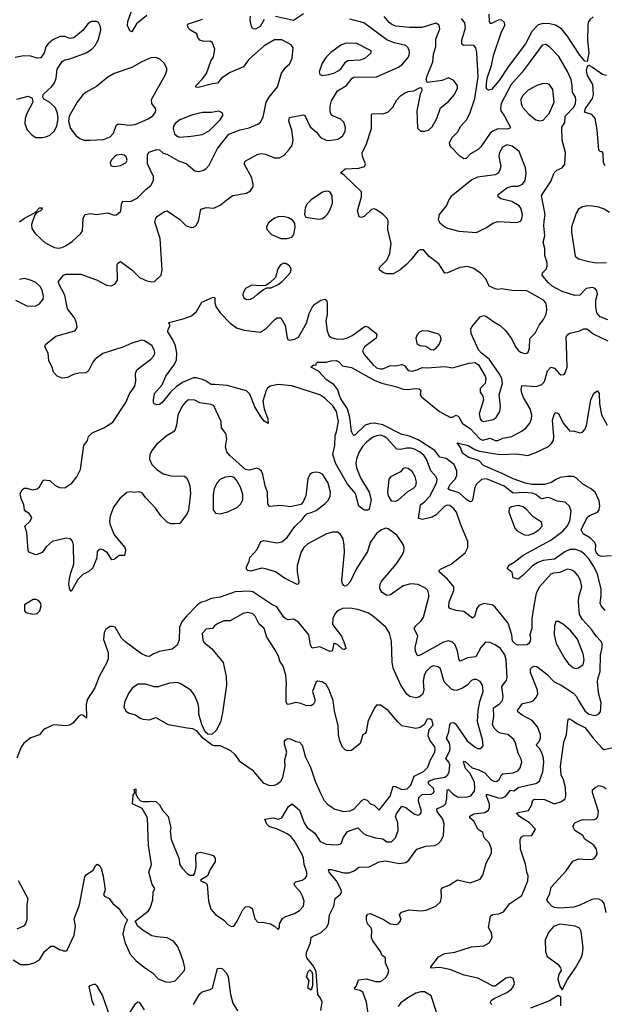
# Model space of a CAD drawing. Extents: x 1550320 to 1685906, y 509093 to 640511.
# Tile 46 of 256: x 1582168 to 1586798, y 524857 to 532658. Entities that reach past the tile are written whole.
import ezdxf

# ---------------------------------------------------------------- set-up
doc = ezdxf.new("R2010")
doc.units = 0

msp = doc.modelspace()

# ---------------------------------------------------------------- linework, layer by layer
at = {"layer": '0CON20XD'}
for points in [[(1583175, 532691.4), (1583093.6, 532626.4), (1583055, 532563.3), (1583039.5, 532569.5), (1583021.3, 532611.3), (1583023.8, 532645), (1583053.6, 532725)], [(1586285.6, 528165), (1586258.9, 528115), (1586240.4, 528015), (1586225.4, 527915), (1586223.6, 527835), (1586208.2, 527785), (1586214.3, 527755), (1586210, 527735), (1586197.8, 527712.2), (1586185, 527704.2), (1586115, 527702.3), (1586095, 527709.6), (1586071.2, 527735), (1586065.3, 527785.3), (1586036.6, 527876.6), (1585935, 528004), (1585915, 528020), (1585847.6, 528032.4), (1585805, 528016.9), (1585787.2, 527992.8), (1585770.6, 527929.4), (1585755, 527916.2), (1585685, 527968.6), (1585625, 527976.9), (1585574, 527994), (1585567.3, 528007.3), (1585568.2, 528045), (1585606.7, 528135), (1585605.6, 528165), (1585555.8, 528225.8), (1585492.1, 528282.1), (1585490, 528295), (1585500, 528305), (1585585, 528343.1), (1585695, 528434.2), (1585716.7, 528475), (1585716.7, 528525), (1585661.1, 528655), (1585626.8, 528755), (1585605, 528783.8), (1585575, 528807.8), (1585555, 528810.9), (1585535, 528802.7), (1585465.5, 528734.5), (1585435, 528715.9), (1585357.5, 528697.5), (1585325.6, 528705.6), (1585341.5, 528815), (1585375, 528839.1), (1585416.3, 528883.7), (1585469.7, 528985), (1585473.8, 529015), (1585466.4, 529036.3), (1585423.7, 529083.7), (1585389.5, 529175), (1585367.5, 529207.5), (1585333.6, 529235), (1585295, 529255.8), (1585265, 529263.6), (1585235, 529262.5), (1585185, 529252.6), (1585154.1, 529254.1), (1585075, 529342.5), (1585055, 529356.5), (1585025, 529365.3), (1584995, 529361.8), (1584962.8, 529347.2), (1584916, 529314), (1584882.9, 529277.1), (1584855, 529228.5), (1584835.2, 529175), (1584831, 529145), (1584835, 529106.2), (1584867.9, 529027.9), (1584935, 528915.8), (1584950.5, 528855), (1584935, 528778.8), (1584925, 528770.8), (1584895, 528770.8), (1584854.3, 528805), (1584826.4, 528905), (1584765, 528977.3), (1584668.7, 529145), (1584648.1, 529215), (1584662.9, 529285), (1584667.3, 529362.7), (1584677.4, 529392.6), (1584693.3, 529475), (1584676.9, 529555), (1584647.7, 529597.7), (1584585, 529660.8), (1584545, 529684.7), (1584324, 529756), (1584215, 529767.1), (1584152.5, 529755), (1584130.7, 529739.3), (1584118.5, 529721.5), (1584093.1, 529635), (1584104.7, 529574.7), (1584134, 529495), (1584135, 529460), (1584105, 529476.2), (1584075, 529517.5), (1584030.2, 529590.2), (1583990, 529690), (1583965, 529718.2), (1583810, 529760), (1583712.4, 529767.6), (1583685, 529767.8), (1583645, 529794.7), (1583615, 529806.2), (1583565, 529819.7), (1583545, 529819.3), (1583462.9, 529787.1), (1583409.1, 529750.9), (1583361.8, 529708.2), (1583295, 529625.8), (1583275, 529610), (1583255, 529606.2), (1583233.9, 529613.9), (1583226.7, 529625), (1583226.2, 529645), (1583235, 529696.7), (1583296.2, 529765), (1583324.3, 529835), (1583389.5, 529920.5), (1583408.5, 529961.5), (1583410.9, 530015), (1583400.6, 530075), (1583381.3, 530121.3), (1583341.2, 530185), (1583342.5, 530205), (1583360, 530235), (1583347.5, 530255), (1583350, 530260), (1583461.3, 530288.7), (1583527.4, 530312.6), (1583568, 530345), (1583610.7, 530419.3), (1583695, 530456.7), (1583705, 530460), (1583713.6, 530453.6), (1583713.8, 530415), (1583721.2, 530385), (1583754.3, 530335), (1583834.3, 530255), (1583885, 530215.6), (1583945, 530198.5), (1584075, 530182.9), (1584122, 530215), (1584185, 530280.8), (1584207.5, 530295), (1584235, 530295.8), (1584271.2, 530235), (1584285, 530137.5), (1584291.2, 530125), (1584305, 530120), (1584345, 530125.8), (1584375, 530144), (1584439.4, 530255), (1584459.1, 530330.9), (1584487, 530383), (1584505, 530403.8), (1584553.4, 530436.6), (1584585, 530443.8), (1584597, 530437), (1584602.9, 530415), (1584602.6, 530322.6), (1584593, 530273), (1584603.6, 530193.6), (1584616.8, 530156.8), (1584635, 530141.4), (1584675, 530130), (1584725, 530126.7), (1584765, 530136.5), (1584800, 530155), (1584905, 530230.8), (1584925, 530224.3), (1584988.8, 530175), (1584996.7, 530165), (1584990, 530135), (1584899.6, 530065), (1584882.7, 530035), (1584895.9, 530005.9), (1584965.4, 529925), (1584995, 529899.6), (1585025, 529890.7), (1585045, 529891.8), (1585105, 529917.5), (1585145, 529916), (1585195.4, 529925.4), (1585215, 529918.6), (1585245, 529878.1), (1585275, 529873.6), (1585315, 529882.9), (1585355, 529901.5), (1585395, 529898.8), (1585535, 529910.4), (1585595, 529899.1), (1585725, 529935.7), (1585775, 529941.2), (1585802.3, 529922.3), (1585854, 529835), (1585860, 529815), (1585853.3, 529775), (1585813.8, 529735), (1585815, 529707.5), (1585835.5, 529675.5), (1585840.6, 529645), (1585808.2, 529535), (1585814.5, 529495), (1585825, 529480.8), (1585845, 529474.4), (1585918.3, 529491.7), (1585942.4, 529507.6), (1585970.8, 529555), (1585975.7, 529595), (1585964.2, 529685), (1585993.1, 529775), (1585986.5, 529815), (1585966.7, 529855), (1585885, 529968.8), (1585825, 530016.2), (1585802.4, 530042.4), (1585743, 530173), (1585741.4, 530205), (1585748, 530225), (1585815.9, 530304.1), (1585845, 530313.3), (1585865, 530306.7), (1585923, 530263), (1585973.3, 530235), (1586015.5, 530195.5), (1586065, 530126.2), (1586094.3, 530065), (1586115, 530040), (1586135, 530024.2), (1586165, 530014), (1586185, 530016.2), (1586193.8, 530025), (1586204.4, 530055), (1586207.4, 530132.6), (1586250.8, 530175), (1586283.1, 530236.9), (1586317.8, 530282.2), (1586337.8, 530325), (1586343.4, 530356.6), (1586340.5, 530395), (1586334.4, 530415), (1586316, 530436), (1586185, 530508.8), (1586065, 530511.9), (1585985, 530525.7), (1585955, 530521.2), (1585932.5, 530525), (1585886, 530546), (1585860, 530605), (1585818.8, 530648.8), (1585765, 530685.6), (1585715, 530702.5), (1585655, 530695.5), (1585555, 530652.9), (1585535, 530651.2), (1585488.8, 530725), (1585411.7, 530781.7), (1585365, 530836), (1585340, 530835), (1585324.4, 530825.6), (1585264.6, 530755.4), (1585232.2, 530717.8), (1585182, 530675), (1585125, 530644.2), (1585074.4, 530644.4), (1585043.3, 530655), (1585016.7, 530675), (1585016.2, 530695), (1585075, 530752), (1585099.4, 530805), (1585108.8, 530885), (1585084.2, 530995), (1585087.3, 531067.3), (1585076.8, 531086.8), (1585045, 531118), (1584995, 531152), (1584975, 531158.8), (1584955, 531153.8), (1584895, 531098.8), (1584875, 531090), (1584857, 531097), (1584844.2, 531145), (1584876.2, 531255), (1584875, 531293.8), (1584735, 531428.8), (1584707.5, 531445), (1584744.5, 531475.5), (1584855, 531481.5), (1584897.5, 531495), (1584906.2, 531515), (1584883, 531573), (1584881.4, 531605), (1584912.5, 531667.5), (1584953.1, 531795), (1584954, 531905), (1584960, 531915), (1585045, 531911.5), (1585084.6, 531925.4), (1585124.2, 531965), (1585155.7, 532024.3), (1585185, 532056.2), (1585215, 532076), (1585245, 532088), (1585290, 532095), (1585335, 532117.5), (1585345, 532120), (1585350, 532115), (1585352.5, 532095), (1585340.7, 532069.3), (1585312.1, 531935), (1585319.5, 531799.5), (1585345, 531776.2), (1585374.1, 531774.1), (1585405, 531782), (1585435, 531808.8), (1585472.2, 531875), (1585500.4, 531959.6), (1585565, 532010.8), (1585612, 532065), (1585636, 532115), (1585636, 532135), (1585607, 532177), (1585565, 532198), (1585512.7, 532177.3), (1585395, 532160), (1585386.7, 532185), (1585395, 532212.5), (1585439.5, 532325), (1585445.5, 532385), (1585464.4, 532445), (1585463.5, 532505), (1585495.6, 532585), (1585491.2, 532615), (1585465, 532630), (1585355, 532597.3), (1585255, 532595.3), (1585147.5, 532607.5), (1585115, 532620), (1585095, 532635.6), (1585054.8, 532684.7)], [(1584105, 532658.9), (1584071.1, 532605), (1584035, 532583.1), (1584013.8, 532585), (1584002.5, 532605), (1583994.2, 532654.2), (1583995.5, 532685)], [(1584415, 532704.7), (1584335, 532650.8), (1584195, 532683.5)], [(1586709.2, 532680.8), (1586682.6, 532657.4), (1586671.5, 532638.5), (1586667.5, 532615), (1586665.4, 532494.6), (1586675.6, 532395), (1586661.7, 532328.3), (1586645, 532330), (1586605, 532376), (1586505, 532529.4), (1586460, 532585), (1586412, 532615), (1586365.7, 532625.7), (1586315, 532628.8), (1586273, 532617), (1586224.3, 532564.3), (1586172.7, 532467.3), (1586037.8, 532285), (1585965, 532175.6), (1585905, 532106.2), (1585880.7, 532100.7), (1585866.7, 532106.7), (1585861.4, 532125), (1585870.7, 532195), (1585904.8, 532295), (1585921.2, 532375), (1585981.9, 532555), (1586009.2, 532615), (1586007, 532637), (1585985, 532656.9), (1585956.7, 532655), (1585905, 532627.5), (1585895, 532628.8), (1585888.1, 532645), (1585885, 532702.5)], [(1582345, 531724.4), (1582375, 531730), (1582405, 531744.4), (1582440, 531775), (1582461.4, 531815), (1582472, 531875), (1582468, 531915), (1582450.5, 531960.5), (1582404.1, 532004.1), (1582358.3, 532028.3), (1582350, 532045), (1582353.9, 532066.1), (1582421.2, 532128.8), (1582442.7, 532157.3), (1582455.9, 532194.1), (1582464.3, 532265), (1582503.8, 532326.2), (1582525, 532339.4), (1582565, 532346.9), (1582693.3, 532395), (1582740, 532425), (1582765, 532454), (1582788.1, 532495), (1582809.4, 532575), (1582807.1, 532605), (1582791.2, 532635), (1582775, 532644.2), (1582737.5, 532645), (1582707.5, 532625), (1582670.8, 532575), (1582595, 532514.2), (1582565, 532510), (1582524.2, 532524.2), (1582485, 532525.8), (1582431.1, 532498.9), (1582392.4, 532467.6), (1582375, 532443.8), (1582361.1, 532395), (1582334.4, 532355.6), (1582305, 532352.5), (1582255, 532368.1), (1582197.3, 532372.7), (1582131.2, 532358.8)], [(1582165, 531056.9), (1582205, 531086.9), (1582289.5, 531130.5), (1582325, 531166.9), (1582345, 531166.7), (1582343.3, 531155), (1582333.3, 531145), (1582301.2, 531128.8), (1582288.6, 531111.4), (1582261.9, 531035), (1582264.4, 531005), (1582290.8, 530965), (1582370.4, 530890.4), (1582442.4, 530852.4), (1582475, 530847.1), (1582505, 530853.1), (1582535, 530868.6), (1582585.6, 530904.4), (1582651.2, 530965), (1582666, 530985), (1582669.2, 531085), (1582685, 531116), (1582725, 531122.5), (1582775, 531115.8), (1582865, 531128.8), (1582915, 531110), (1582935, 531111.2), (1582969.4, 531140.6), (1582973.1, 531196.9), (1582985, 531219.2), (1583045, 531216.9), (1583099.2, 531245), (1583168.6, 531315), (1583205, 531343.3), (1583227.5, 531385), (1583226.1, 531416.1), (1583179.4, 531515), (1583180, 531585), (1583191.2, 531608.8), (1583255, 531630), (1583275, 531627.5), (1583305, 531600.8), (1583332.2, 531592.2), (1583425, 531540.8), (1583485, 531517.5), (1583555, 531461.4), (1583585.7, 531455.7), (1583625, 531465.6), (1583645, 531478.1), (1583668.6, 531505), (1583733.3, 531636.7), (1583825, 531752.2), (1583915, 531785.6), (1583985, 531800.9), (1584055, 531831.6), (1584075, 531846.4), (1584096, 531885), (1584119.6, 532005), (1584144.3, 532045.7), (1584210.4, 532125), (1584240.8, 532235), (1584275, 532281.2), (1584303.8, 532305), (1584326.6, 532353.4), (1584334.2, 532435), (1584317.9, 532457.9), (1584245, 532499.2), (1584185, 532498.1), (1584105, 532451.1), (1584035, 532391.4), (1583979.8, 532340.2), (1583940.8, 532285), (1583835, 532239.4), (1583765, 532194.2), (1583735, 532154.3), (1583695, 532151.1), (1583581.7, 532121.7), (1583562.7, 532122.7), (1583562, 532135), (1583618.1, 532191.9), (1583647.6, 532232.4), (1583681.6, 532328.4), (1583701.5, 532365), (1583712.5, 532425), (1583694.2, 532474.2), (1583675, 532487.5), (1583625, 532486.2), (1583595, 532496.7), (1583578.3, 532518.3), (1583571.2, 532545), (1583521.2, 532575), (1583501.2, 532595), (1583496, 532615), (1583505, 532625.7), (1583615, 532663.1)], [(1585820, 527685), (1585780.6, 527609.4), (1585715, 527602.4), (1585656, 527576), (1585647.4, 527587.4), (1585634.7, 527654.7), (1585616.2, 527706.2), (1585595, 527725.7), (1585565, 527735.6), (1585525, 527726.7), (1585345, 527625.5), (1585325, 527618.6), (1585315, 527622), (1585302.5, 527655), (1585300.4, 527685), (1585320.9, 527775), (1585291.5, 527835), (1585304.4, 527855), (1585348.5, 527895), (1585366.2, 527925), (1585409.1, 528085), (1585409.5, 528105), (1585399.4, 528135), (1585382, 528155), (1585325, 528184.4), (1585265, 528188.9), (1585205, 528173.5), (1585105, 528101.9), (1585075, 528095.8), (1585039.3, 528119.3), (1585021.3, 528151.3), (1585021.5, 528185), (1585030, 528205), (1585150, 528345), (1585197.5, 528415), (1585209.2, 528445), (1585212, 528475), (1585202.9, 528505), (1585155.7, 528575), (1585085, 528624.4), (1585068.3, 528628.3), (1585032.7, 528617.3), (1584995, 528587.8), (1584944, 528515), (1584922.7, 528445), (1584832.9, 528305), (1584785.4, 528204.6), (1584765, 528180), (1584745, 528170), (1584734, 528174), (1584725, 528187.5), (1584719.4, 528215), (1584739.2, 528439.2), (1584738.8, 528495), (1584729.5, 528545), (1584705.6, 528585), (1584685, 528597.5), (1584645, 528598.9), (1584597.5, 528585), (1584450.6, 528505), (1584418.1, 528475), (1584397, 528443), (1584365.3, 528334.7), (1584364.5, 528285), (1584377.5, 528205), (1584373.6, 528186.4), (1584365, 528183.8), (1584265, 528232.5), (1584195, 528282.9), (1584115, 528307.5), (1584085, 528312.7), (1583995, 528289.6), (1583975, 528293.1), (1583965, 528304.2), (1583964.4, 528325.6), (1583986, 528365), (1583991.7, 528398.3), (1584048.3, 528461.7), (1584077.5, 528525), (1584100.7, 528530.7), (1584205, 528512.9), (1584245, 528520), (1584285, 528555.7), (1584346.1, 528643.9), (1584405, 528698), (1584429.4, 528730.6), (1584445.6, 528744.4), (1584475.5, 528754.5), (1584515, 528770), (1584586.2, 528825), (1584610.5, 528849.5), (1584627.3, 528882.7), (1584628.6, 528915), (1584611.5, 528985), (1584568.6, 529055), (1584545, 529068.9), (1584515, 529071.9), (1584483.4, 529066.6), (1584465.7, 529054.3), (1584450.3, 529019.7), (1584432.9, 528885), (1584412.7, 528837.3), (1584395, 528816.2), (1584312.7, 528797.3), (1584235, 528807.8), (1584145, 528802), (1584132.3, 528822.3), (1584130, 528915), (1584111.4, 528965), (1584094.1, 529054.1), (1584082.3, 529082.3), (1584065, 529098), (1584045, 529104), (1583985, 529089.2), (1583955, 529094.4), (1583832.2, 529205), (1583808.1, 529235), (1583796.7, 529275), (1583807, 529337), (1583800.7, 529380.7), (1583764.7, 529424.7), (1583764.2, 529475), (1583705, 529597.7), (1583685, 529608.2), (1583595, 529623.3), (1583555, 529644.4), (1583505, 529645.6), (1583480.9, 529629.1), (1583454.3, 529595), (1583419.4, 529525), (1583410.6, 529445), (1583398.7, 529411.3), (1583385, 529394), (1583335, 529362.5), (1583255, 529294.4), (1583215, 529244), (1583199.3, 529210.7), (1583195.6, 529175), (1583214.6, 529134.6), (1583255, 529095.6), (1583305, 529060.6), (1583365, 529044.4), (1583472.5, 529042.5), (1583489.1, 529029.1), (1583502, 529005), (1583514, 528965), (1583519.4, 528905), (1583505, 528772.5), (1583495, 528746.7), (1583435, 528666.7), (1583393.9, 528663.9), (1583365, 528663.8), (1583335, 528676.2), (1583285, 528726.7), (1583245.6, 528785.6), (1583165, 528872), (1583138.9, 528908.9), (1583115, 528916.9), (1583075, 528912.9), (1583045, 528918.6), (1583015, 528910.8), (1582961.9, 528865), (1582910, 528795), (1582884.6, 528725), (1582879.2, 528685), (1582884.6, 528655), (1582916.3, 528576.3), (1583001.2, 528475), (1583006.7, 528453.3), (1582998.3, 528411.7), (1582955, 528413.3), (1582915, 528382.5), (1582898.3, 528378.3), (1582863.3, 528435), (1582825, 528458.8), (1582805, 528462.5), (1582780, 528445), (1582777.5, 528395), (1582747.5, 528315), (1582715, 528286.6), (1582666.8, 528263.2), (1582627.5, 528222.5), (1582575, 528127.5), (1582565, 528142.5), (1582557.7, 528185), (1582563.2, 528226.8), (1582572.7, 528275), (1582597.3, 528345), (1582594.5, 528495), (1582585.4, 528525.4), (1582568.8, 528545), (1582535, 528549.5), (1582425, 528523.6), (1582378.3, 528481.7), (1582345, 528437.5), (1582315, 528422.9), (1582295, 528418.8), (1582240, 528440), (1582233.3, 528455), (1582223, 528593), (1582207.5, 528645), (1582250, 528685), (1582263.3, 528715), (1582243.3, 528745), (1582215, 528760.8), (1582204.5, 528774.5), (1582200.6, 528815), (1582179.2, 528865), (1582171.2, 528905), (1582187.7, 528932.3), (1582204.2, 528945.8), (1582225, 528947.1), (1582265, 528933.1), (1582305, 528941.4), (1582323.1, 528956.9), (1582357, 529013), (1582405.9, 529005.9), (1582445, 528970), (1582482.3, 528952.3), (1582525, 528948), (1582579.2, 528985), (1582619.4, 529035), (1582648.1, 529095), (1582674.5, 529285), (1582704.2, 529325), (1582712.5, 529355), (1582742.5, 529385), (1582835, 529423.2), (1582905, 529468.1), (1583008.2, 529625), (1583037, 529693), (1583079.6, 529755), (1583088.2, 529795), (1583083.8, 529855), (1583095, 529884.3), (1583205, 529969.2), (1583229.2, 529995), (1583238.6, 530015), (1583236.4, 530036.4), (1583215, 530078), (1583156.7, 530115), (1583135, 530117.8), (1583055, 530096.5), (1582985, 530063.3), (1582825, 530012.7), (1582765, 529969.5), (1582745.6, 529945), (1582712, 529875), (1582695, 529860.8), (1582635, 529857.5), (1582592.7, 529847.3), (1582545, 529824), (1582505, 529819.2), (1582463, 529833), (1582434, 529865), (1582426, 529905), (1582398.8, 529955), (1582393.3, 530015), (1582367.5, 530065), (1582372.5, 530085), (1582455, 530152), (1582605, 530194.2), (1582615.8, 530205), (1582621.9, 530225), (1582614.5, 530265), (1582600.5, 530295), (1582547.2, 530367.2), (1582526.3, 530476.3), (1582478.1, 530565), (1582476, 530584), (1582515.7, 530634.3), (1582535, 530642.9), (1582652.3, 530642.3), (1582776.2, 530596.2), (1582855, 530555.6), (1582895, 530550), (1582924.4, 530565.6), (1582942.5, 530595), (1582939.2, 530715), (1582945, 530730), (1582965, 530741.2), (1583055, 530675.6), (1583115.5, 530615.5), (1583175, 530589.2), (1583215, 530580), (1583235, 530583.3), (1583287.1, 530635), (1583296.5, 530675), (1583280.8, 530925), (1583238, 531055), (1583245.8, 531085), (1583259.7, 531100.3), (1583315, 531138.8), (1583335, 531143.3), (1583435.5, 531075.5), (1583486.2, 531025), (1583525, 531012), (1583545, 531013.8), (1583563.9, 531026.1), (1583585, 531062.5), (1583603.6, 531156.4), (1583645, 531171.2), (1583705, 531165.8), (1583755, 531188.8), (1583808.3, 531231.7), (1583855.9, 531264.1), (1583965, 531284.2), (1583996.6, 531303.4), (1584016.8, 531333.2), (1584018, 531355), (1584005.7, 531405), (1583944.3, 531515), (1583952.7, 531537.3), (1584055, 531592), (1584081.2, 531598.8), (1584113.2, 531593.2), (1584185, 531564.3), (1584225, 531562.9), (1584262, 531585), (1584301.2, 531628.8), (1584325.3, 531664.7), (1584334.1, 531705), (1584323.6, 531783.6), (1584298.6, 531855), (1584305.9, 531884.1), (1584413.8, 531903.8), (1584425, 531898.8), (1584468.5, 531808.5), (1584517.6, 531767.6), (1584550, 531725), (1584593.9, 531703.9), (1584615, 531700.9), (1584688, 531712), (1584724.5, 531735.5), (1584746.6, 531773.4), (1584749.2, 531805), (1584736, 531845), (1584705, 531874), (1584645, 531895.7), (1584634.6, 531904.6), (1584626.9, 531926.9), (1584626.7, 531973.3), (1584636.2, 532015), (1584685.6, 532095), (1584755, 532137.8), (1584800, 532195), (1584815, 532203.6), (1584995, 532206.2), (1585167.8, 532282.2), (1585200.5, 532305), (1585241.9, 532355), (1585251.9, 532375), (1585255.8, 532405), (1585245.8, 532435), (1585225, 532454.3), (1585135, 532473.9), (1585075, 532498.9), (1584894.6, 532634.6), (1584782.8, 532662.8)], [(1586825, 530280), (1586764.2, 530304.2), (1586740, 530335), (1586730, 530385), (1586732, 530435), (1586744, 530485), (1586739.1, 530509.1), (1586725, 530527.5), (1586705, 530536.9), (1586655, 530529.2), (1586605, 530476.2), (1586565, 530474.2), (1586465, 530504.4), (1586386, 530546), (1586355, 530572), (1586312, 530625), (1586306.2, 530635), (1586308.3, 530651.7), (1586337.3, 530682.7), (1586346.2, 530705), (1586345, 530730), (1586327, 530793), (1586325.8, 530845), (1586314.4, 530894.4), (1586326.8, 530946.8), (1586318.9, 531025), (1586322.9, 531062.9), (1586330, 531115), (1586299.4, 531265), (1586374.3, 531375), (1586401.2, 531445), (1586422.5, 531465), (1586465, 531483.8), (1586485, 531512.5), (1586490, 531605), (1586463.9, 531703.9), (1586462.2, 531807.8), (1586485.9, 531844.1), (1586488.7, 531895), (1586556.5, 531965), (1586570.5, 531995), (1586573.5, 532025), (1586569.3, 532045), (1586545.9, 532085), (1586544.7, 532135), (1586535.3, 532185), (1586506.7, 532246.7), (1586436.9, 532366.9), (1586363.7, 532443.7), (1586335, 532461.4), (1586305, 532455.8), (1586211.9, 532328.1), (1586147.8, 532242.2), (1586061.3, 532145), (1585981.5, 531995), (1585975.6, 531955.6), (1585978.9, 531935), (1586007.1, 531895), (1586055, 531803.8), (1586046.2, 531795), (1586027.9, 531792.1), (1585955, 531794), (1585915, 531776.2), (1585895, 531757.9), (1585819.8, 531650.2), (1585799.1, 531630.9), (1585739.4, 531595), (1585705, 531559.4), (1585685, 531555.2), (1585655, 531577.4), (1585588.5, 531645), (1585574.8, 531665), (1585571.1, 531685), (1585592.1, 531725), (1585634.1, 531765.9), (1585662.7, 531815), (1585706.2, 531863.8), (1585734.2, 531915), (1585772, 532035), (1585799.4, 532205), (1585787.5, 532397.5), (1585779.4, 532435), (1585765, 532452.9), (1585745, 532457.7), (1585685, 532453.3), (1585670, 532465), (1585669.4, 532495), (1585699.4, 532595), (1585693.4, 532633.4), (1585666.9, 532666.9)], [(1584565, 532215.7), (1584615, 532224.6), (1584655, 532234), (1584695, 532254.6), (1584715, 532272.5), (1584747.6, 532322.4), (1584764.7, 532335.3), (1584865, 532340.3), (1584905, 532352.7), (1584951.4, 532395), (1584952.7, 532412.7), (1584833.1, 532473.1), (1584745, 532468.5), (1584712.4, 532457.6), (1584631.8, 532398.2), (1584595, 532361.2), (1584562.9, 532315), (1584540, 532245), (1584543.8, 532225), (1584565, 532215.7)], [(1582725, 531704.4), (1582830.7, 531709.3), (1582885, 531729.4), (1582910.2, 531759.8), (1582930.7, 531819.3), (1582948.2, 531831.8), (1583035, 531822.8), (1583081.9, 531828.1), (1583185, 531872.2), (1583222.6, 531897.4), (1583242.5, 531925), (1583245.6, 531945), (1583244.3, 531955), (1583212.9, 531995), (1583211.8, 532025), (1583322.9, 532225), (1583334.2, 532255), (1583334.2, 532275), (1583312, 532315), (1583276.6, 532346.6), (1583245, 532358.1), (1583205, 532356.9), (1583135, 532325.6), (1583055, 532278.5), (1582915, 532232.1), (1582866.9, 532203.1), (1582775, 532128.1), (1582695, 532083.5), (1582667.9, 532062.1), (1582622.9, 532005), (1582558.8, 531895), (1582554.3, 531855), (1582570, 531795), (1582611.7, 531741.7), (1582645, 531716.9), (1582674.6, 531704.6), (1582725, 531704.4)], [(1586805, 531500.8), (1586791.2, 531525), (1586788.5, 531598.5), (1586780.5, 531610.5), (1586765, 531613.8), (1586754.7, 531624.7), (1586742.4, 531785), (1586727.1, 531875), (1586698.2, 531908.2), (1586640, 531925), (1586650, 531955), (1586704.6, 532035), (1586712.1, 532065), (1586707.7, 532145), (1586664.5, 532215), (1586658.1, 532255), (1586665, 532290), (1586675, 532297.5), (1586705, 532283.1), (1586785, 532227.2), (1586815, 532220)], [(1586285, 531855.6), (1586315, 531863.3), (1586361.8, 531915), (1586401.1, 532005), (1586391.4, 532105), (1586365, 532143.8), (1586342.3, 532152.3), (1586305, 532149.4), (1586265, 532136.4), (1586195, 532100), (1586149.2, 532055), (1586138, 532025), (1586139.6, 531995), (1586150, 531965), (1586199.2, 531909.2), (1586255, 531864.4), (1586285, 531855.6)], [(1582145, 532028), (1582235, 532051.2), (1582265, 532037.5), (1582271.2, 532005), (1582223.8, 531916.2), (1582210.9, 531875), (1582207.8, 531835), (1582226.3, 531786.3), (1582265, 531744.2), (1582295.7, 531725.7), (1582345, 531724.4)], [(1583435, 531728.2), (1583525, 531734.6), (1583615, 531748.9), (1583670.5, 531779.5), (1583754.5, 531865), (1583778.8, 531905), (1583770.3, 531920.3), (1583745, 531932.5), (1583686.4, 531923.6), (1583615, 531921.8), (1583535, 531903.1), (1583435, 531864), (1583398.8, 531835), (1583386.2, 531815), (1583384, 531795), (1583394.5, 531755), (1583415, 531735.6), (1583435, 531728.2)], [(1585785, 530973.3), (1585865, 531011.2), (1585914.1, 531045.9), (1585955, 531060), (1586105, 531052), (1586135, 531062.5), (1586145, 531080), (1586149.2, 531115), (1586138.1, 531165), (1586125, 531184), (1586065, 531217.3), (1585978.8, 531238.8), (1585956.7, 531255), (1585956.4, 531273.6), (1586025, 531325.5), (1586065, 531338.8), (1586115, 531339.2), (1586149.1, 531355), (1586171.2, 531385), (1586180, 531440), (1586173.3, 531485), (1586124.2, 531615), (1586068, 531655), (1586025, 531667.5), (1585992.2, 531647.8), (1585967.5, 531605), (1585963.8, 531575), (1585979.4, 531495), (1585971.4, 531465), (1585956.9, 531443.1), (1585935, 531430), (1585795, 531410.6), (1585748.3, 531388.3), (1585585, 531256.2), (1585568.8, 531235), (1585548.6, 531185), (1585490.6, 531115), (1585481.1, 531075), (1585495, 531049.2), (1585535, 531016), (1585556.8, 531006.8), (1585645, 530982.5), (1585785, 530973.3)], [(1582915, 531494.4), (1582966.3, 531503.7), (1583006.9, 531523.1), (1583020, 531545), (1583011.3, 531571.3), (1582995, 531585.7), (1582975, 531591.4), (1582935, 531585.8), (1582920, 531575), (1582895, 531546.7), (1582883.6, 531523.6), (1582890.5, 531500.5), (1582915, 531494.4)], [(1584535, 531078.1), (1584565, 531084.3), (1584585, 531095.7), (1584605, 531118), (1584626.4, 531155), (1584644.5, 531205), (1584641.4, 531265), (1584625, 531293.3), (1584615, 531298), (1584595, 531300.8), (1584565, 531291.4), (1584475, 531230.8), (1584443.2, 531196.8), (1584428, 531165), (1584423.3, 531115), (1584434, 531094), (1584535, 531078.1)], [(1586839.4, 531129.4), (1586796.3, 531156.3), (1586755, 531173.1), (1586705, 531181.4), (1586665, 531183.1), (1586624.6, 531175.4), (1586595, 531155.7), (1586575.3, 531124.7), (1586537.9, 531015), (1586537.1, 530975), (1586566.2, 530785), (1586592.7, 530762.7), (1586675, 530742.2), (1586735, 530732.2)], [(1584285, 530923.3), (1584323.6, 530936.4), (1584340, 530955), (1584350, 531015), (1584347.5, 531045), (1584329.3, 531069.3), (1584297.7, 531087.7), (1584255, 531098.8), (1584215, 531096), (1584185, 531086.2), (1584136.7, 531045), (1584121.2, 531015), (1584123.8, 530995), (1584162.5, 530955), (1584235, 530923.3), (1584285, 530923.3)], [(1586735, 530732.2), (1586815, 530733.1)], [(1583965, 530440.8), (1583995, 530442.9), (1584023, 530457), (1584052.7, 530487.3), (1584099.3, 530520.7), (1584125, 530532.5), (1584160, 530535), (1584215, 530561.2), (1584246.7, 530585), (1584312, 530655), (1584318, 530685), (1584305, 530706.7), (1584275, 530726.2), (1584255, 530726.2), (1584234.2, 530715.8), (1584213.3, 530685), (1584193.6, 530616.4), (1584152.5, 530575), (1584117, 530553), (1584075, 530548.8), (1584005, 530554), (1583955, 530528), (1583937.1, 530495), (1583935.8, 530475), (1583944, 530455), (1583965, 530440.8)], [(1582133.8, 530436.2), (1582228.3, 530388.3), (1582295, 530390), (1582325, 530406), (1582354.2, 530445), (1582357.1, 530465), (1582346.4, 530516.4), (1582330.6, 530545), (1582295, 530575.4), (1582253.8, 530595), (1582205, 530606.5), (1582165, 530600)], [(1584701.9, 529681.9), (1584686.9, 529725), (1584656.9, 529766.9), (1584598.8, 529805), (1584534.1, 529874.1), (1584472.5, 529905), (1584495, 529923.3), (1584515, 529920), (1584516.7, 529935), (1584527.5, 529945), (1584596.3, 529943.7), (1584635, 529955.5), (1584675, 529957.5), (1584695, 529948.2), (1584725, 529915.8), (1584795, 529903.3), (1584980.7, 529800.7), (1585035, 529777.2), (1585145, 529752.1), (1585205, 529729.7), (1585245, 529728.4), (1585295, 529737.1), (1585333, 529733), (1585344.1, 529724.1), (1585339.4, 529685), (1585349.2, 529669.2), (1585494, 529554), (1585575, 529509.2), (1585595, 529509.1), (1585625.7, 529524.3), (1585643.5, 529513.5), (1585675, 529460), (1585735, 529418.1), (1585815, 529335.3), (1585835, 529326.5), (1585895, 529341.3), (1585935, 529323.8), (1585955, 529323.3), (1585995, 529342.8), (1586065, 529355.4), (1586148.6, 529401.4), (1586177.2, 529422.8), (1586208.6, 529461.4), (1586221.5, 529495), (1586222.9, 529525), (1586211.2, 529575), (1586157.9, 529665), (1586145, 529698), (1586140, 529725), (1586145, 529760), (1586259.1, 529750.9), (1586302.7, 529767.3), (1586325, 529790.8), (1586349.4, 529875), (1586375, 529906), (1586405, 529898.1), (1586436.8, 529856.8), (1586455, 529844.2), (1586474.1, 529845.9), (1586485, 529853.8), (1586502.9, 529905), (1586498.1, 530081.9), (1586496.9, 530143.1), (1586505, 530162), (1586525, 530174.2), (1586605, 530194), (1586635, 530208.8), (1586659.5, 530209.5), (1586715.9, 530165.9), (1586825, 530114.2)], [(1585445, 530042.2), (1585467.1, 530055), (1585491.1, 530085), (1585507.1, 530125), (1585501.7, 530151.7), (1585485, 530165.8), (1585405, 530190.6), (1585357.7, 530192.3), (1585335.9, 530184.1), (1585315, 530162.5), (1585306.2, 530135), (1585313.2, 530093.2), (1585337.5, 530077.5), (1585385, 530071.1), (1585425, 530045.7), (1585445, 530042.2)], [(1586855, 528410), (1586775, 528404.7), (1586755, 528413.1), (1586736.4, 528435), (1586729.1, 528455), (1586731.4, 528495), (1586724.2, 528515), (1586689.1, 528549.1), (1586631.4, 528585), (1586613.8, 528615), (1586662.2, 528715), (1586680.2, 528729.8), (1586745, 528757.1), (1586758.5, 528775), (1586762.3, 528807.7), (1586757.9, 528845), (1586725, 528916), (1586688.8, 528945), (1586627.3, 528977.3), (1586578.6, 529025), (1586555, 529038.2), (1586505, 529040), (1586449.8, 529030.2), (1586415, 529015.4), (1586379.3, 528990.7), (1586325, 528975.3), (1586225, 528976.7), (1586175, 528986), (1586075, 529020.5), (1585995, 529061.2), (1585840, 529125), (1585803.3, 529165), (1585725, 529189.6), (1585684.2, 529215), (1585674.3, 529225), (1585659.2, 529269.2), (1585633.6, 529306.4), (1585720, 529285), (1585773.1, 529253.1), (1585809.3, 529239.3), (1585919.6, 529220.4), (1585975, 529214.2), (1586105, 529217.5), (1586193.7, 529206.3), (1586255, 529228.2), (1586355, 529277.8), (1586380.2, 529299.8), (1586395.5, 529325), (1586398.8, 529355), (1586386.9, 529485), (1586400.9, 529529.1), (1586415, 529546.2), (1586435, 529538.8), (1586472.4, 529462.4), (1586525, 529399.2), (1586555, 529400.6), (1586604.5, 529385.5), (1586625, 529390), (1586645, 529410), (1586657.6, 529442.4), (1586690.5, 529645), (1586715, 529698), (1586745, 529718.8), (1586756.3, 529696.3), (1586760.8, 529615), (1586776.3, 529526.3), (1586821.8, 529445)], [(1586805, 527976.7), (1586773.3, 528015), (1586765.6, 528035), (1586774.5, 528095), (1586773.6, 528145), (1586744.8, 528264.8), (1586715, 528325.5), (1586675, 528385.4), (1586645, 528420.9), (1586615, 528443.8), (1586569.5, 528459.5), (1586525, 528460.5), (1586485, 528442.6), (1586405, 528384.3), (1586315, 528373), (1586271.7, 528358.3), (1586228.9, 528331.1), (1586155, 528256.9), (1586115, 528226), (1586077.5, 528235), (1586068.8, 528278.8), (1586030, 528310), (1586045.7, 528335), (1586085, 528360.6), (1586155, 528416.1), (1586375, 528535.7), (1586470.3, 528605), (1586505.3, 528645), (1586524, 528685), (1586534.5, 528765), (1586522.2, 528805), (1586488, 528835), (1586423.8, 528843.8), (1586365, 528869.6), (1586345, 528872.5), (1586305, 528861.4), (1586295, 528864.3), (1586256.9, 528895), (1586226.6, 528906.6), (1586165, 528912.6), (1586075.9, 528905.9), (1586005, 528962.9), (1585865, 529020.3), (1585825, 529014.6), (1585782.7, 528975), (1585768.9, 528945), (1585758, 528862), (1585748.6, 528841.4), (1585735, 528838.9), (1585708.1, 528855), (1585649.1, 528909.1), (1585572.6, 528932.6), (1585562, 528942), (1585575, 528973.5), (1585615.5, 529015), (1585630.9, 529045), (1585630.4, 529085), (1585609.1, 529135), (1585545, 529182), (1585495, 529192.7), (1585454.7, 529245), (1585325, 529329.8), (1585255, 529359), (1585195, 529372.6), (1585045, 529449.5), (1584975, 529461.4), (1584945, 529459.2), (1584905, 529444.7), (1584825, 529370), (1584815, 529363.8), (1584807.7, 529367.7), (1584795.6, 529395.6), (1584782.7, 529505), (1584764, 529574), (1584712.5, 529655), (1584701.9, 529681.9)], [(1585145, 528842.5), (1585165, 528852.5), (1585240.7, 528919.3), (1585284.3, 528945), (1585305.5, 528965), (1585310.4, 528995), (1585299.1, 529035), (1585275, 529079.2), (1585245, 529103.1), (1585225, 529106.9), (1585205, 529102.5), (1585183.3, 529075), (1585105, 529036.7), (1585092.7, 529017.3), (1585080.8, 528915), (1585085.8, 528885), (1585110, 528845), (1585145, 528842.5)], [(1583755, 528743.5), (1583815, 528759.5), (1583893.1, 528795), (1583919, 528821), (1583935.2, 528854.8), (1583935.7, 528895), (1583915.7, 528955), (1583885, 529010.9), (1583865, 529031.2), (1583845, 529040), (1583795, 529033.6), (1583755, 529014.5), (1583727.9, 528985), (1583707.6, 528942.4), (1583698.7, 528895), (1583701.2, 528775), (1583718.9, 528748.9), (1583755, 528743.5)], [(1586195, 528574.6), (1586235, 528587.3), (1586279.2, 528615), (1586306.2, 528645), (1586303.8, 528675), (1586231.7, 528721.7), (1586185.2, 528775.2), (1586155, 528798.2), (1586115, 528808.5), (1586062.3, 528797.7), (1586045.7, 528784.3), (1586040.8, 528755), (1586088.3, 528628.3), (1586107.8, 528607.8), (1586145, 528586.9), (1586165, 528577.8), (1586195, 528574.6)], [(1584928.6, 524785), (1584914, 524874), (1584885, 524952.5), (1584865, 524965.6), (1584827.5, 524975), (1584820, 524985), (1584835.6, 525004.4), (1584850, 525050), (1584915, 525060), (1584985, 525036.7), (1585025, 525038.5), (1585045, 525048.1), (1585069.2, 525070.8), (1585083.5, 525095), (1585091.5, 525125), (1585065.6, 525185), (1585064, 525224), (1585036.7, 525245), (1585026.1, 525276.1), (1584965, 525360), (1584955, 525382.5), (1584956.7, 525445), (1584950, 525465), (1584923.7, 525493.7), (1584915.6, 525525), (1584915.8, 525554.2), (1584925, 525570), (1584945, 525575.7), (1585055, 525527.1), (1585101.2, 525495), (1585145, 525489.5), (1585165, 525495.8), (1585182.9, 525515), (1585186.9, 525535), (1585177.1, 525565), (1585192, 525588), (1585253.8, 525606.2), (1585345, 525597.7), (1585387, 525603), (1585465, 525634), (1585500.8, 525669.2), (1585508.6, 525705), (1585505, 525760), (1585508.8, 525775), (1585517.9, 525782.1), (1585570.3, 525799.7), (1585635, 525842.5), (1585735, 525820.6), (1585815, 525847.5), (1585835, 525881.2), (1585861.9, 525975), (1585903.8, 526055), (1585905.8, 526085), (1585887.1, 526135), (1585847.1, 526175), (1585837.3, 526217.3), (1585795.7, 526245), (1585768.1, 526305), (1585734, 526335), (1585732.1, 526347.9), (1585764.8, 526365.3), (1585852.1, 526377.9), (1585881.1, 526395), (1585890, 526415), (1585889.4, 526445), (1585864.7, 526505), (1585865, 526518), (1585875, 526520.5), (1585957.7, 526492.3), (1585985, 526490.4), (1586015, 526503.8), (1586055, 526553.5), (1586085, 526548.9), (1586116.6, 526573.4), (1586192.5, 526592.5), (1586255, 526606.9), (1586283.9, 526626.1), (1586312.4, 526697.6), (1586319.3, 526775), (1586317.5, 526805), (1586305.3, 526845.3), (1586285.5, 526885), (1586262.9, 526905), (1586262.2, 526915), (1586281.7, 526938.3), (1586293.5, 526965), (1586291.5, 526995), (1586268.6, 527055), (1586225.8, 527105), (1586148.3, 527148.3), (1586113.8, 527175), (1586110, 527185), (1586150, 527240), (1586215, 527253.9), (1586238.6, 527265), (1586256.9, 527285), (1586270.5, 527315), (1586268.9, 527345), (1586212.5, 527485), (1586213.1, 527515), (1586236.7, 527535), (1586265, 527534.4), (1586341.7, 527471.7), (1586401.8, 527411.8), (1586455.6, 527385), (1586555, 527321.8), (1586575, 527299.4), (1586598.8, 527255), (1586643.3, 527183.3), (1586675, 527156.9), (1586725, 527145.6), (1586753.3, 527156.7), (1586766.8, 527173.2), (1586772.7, 527245), (1586751.8, 527325), (1586745.4, 527415), (1586746.4, 527435), (1586766.2, 527495), (1586768.9, 527625), (1586782.5, 527685), (1586780, 527715), (1586770, 527735), (1586733, 527773), (1586700, 527825), (1586625.7, 527905.7), (1586601.8, 527945), (1586592.5, 528045), (1586596.8, 528085), (1586619.1, 528165), (1586610.5, 528215), (1586589.5, 528255), (1586562.5, 528285), (1586535, 528300.6), (1586505, 528303.3), (1586445, 528279.1), (1586395, 528273.1), (1586375.5, 528264.5), (1586285.6, 528165)], [(1582115, 525208.6), (1582175, 525172.5), (1582235, 525172.9), (1582283.3, 525185), (1582325, 525210), (1582365, 525276), (1582415, 525318.8), (1582437.7, 525317.7), (1582488.3, 525288.3), (1582507, 525287), (1582515, 525280), (1582535, 525280), (1582543, 525287), (1582598, 525405), (1582608.9, 525475), (1582598.6, 525535), (1582640, 525645), (1582684.4, 525865.6), (1582696.2, 525885), (1582749.5, 525920.5), (1582770.7, 525959.3), (1582785, 525967.5), (1582802.5, 525955), (1582813.9, 525933.9), (1582828.6, 525871.4), (1582844.5, 525765), (1582831.2, 525725), (1582838.8, 525715), (1582877.1, 525695), (1582906.2, 525656.2), (1582952.5, 525615), (1582984.6, 525564.6), (1583022.5, 525525), (1583000, 525485), (1582984, 525415), (1582999.5, 525349.5), (1583043.1, 525255), (1583087.8, 525205), (1583155, 525147.5), (1583219.2, 525105), (1583265, 525060), (1583325, 525033.8), (1583355, 525031.2), (1583398.3, 525041.7), (1583473.8, 525125), (1583476, 525145), (1583465, 525192.5), (1583435.5, 525275), (1583417, 525317), (1583385, 525357.8), (1583334.7, 525384.7), (1583255, 525390.3), (1583215, 525400.6), (1583145, 525442.7), (1583102, 525475), (1583083.3, 525515), (1583184.7, 525595.3), (1583201.9, 525618.1), (1583222.5, 525685), (1583223.8, 525746.2), (1583238, 525775), (1583217.1, 525807.1), (1583190.8, 525905), (1583211.1, 525965), (1583188.9, 526115), (1583180, 526335), (1583137.1, 526407.1), (1583062, 526445), (1583067, 526513), (1583080, 526535), (1583075, 526560), (1583086.7, 526565), (1583087.5, 526525), (1583100, 526495), (1583125, 526470), (1583145, 526462.5), (1583195, 526462.5), (1583205, 526467.5), (1583245, 526462.5), (1583275, 526437.5), (1583297.5, 526395), (1583342.5, 526345), (1583363.8, 526255), (1583360, 526225), (1583367.5, 526165), (1583392, 526105), (1583426.7, 526015), (1583435, 525962.5), (1583453.8, 525935), (1583495, 525893.3), (1583515, 525881.2), (1583545, 525881.2), (1583555.7, 525895), (1583565.8, 525945), (1583563.3, 526035), (1583575, 526057.5), (1583603, 526063), (1583666.4, 526046.4), (1583700, 526035), (1583716.1, 526016.1), (1583716.7, 525985), (1583675.6, 525924.4), (1583654.4, 525875), (1583600.7, 525840.7), (1583602.5, 525835), (1583640.5, 525820.5), (1583653.6, 525805), (1583663.2, 525675), (1583681.5, 525611.5), (1583719.3, 525569.3), (1583784.6, 525524.6), (1583815, 525490), (1583845, 525473.8), (1583863.8, 525476.2), (1583890.8, 525515), (1583935, 525606), (1583955, 525629.2), (1583972.7, 525632.7), (1583989.1, 525629.1), (1584008, 525615), (1584030, 525535), (1584055, 525507.5), (1584105, 525506), (1584154.1, 525494.1), (1584186.1, 525476.1), (1584215, 525450), (1584226.4, 525466.4), (1584226.7, 525495), (1584251.8, 525538.2), (1584276.3, 525553.7), (1584345, 525575.5), (1584385, 525601.4), (1584415.8, 525635), (1584420.6, 525675), (1584408.9, 525715), (1584392.2, 525745), (1584347.5, 525795), (1584342, 525815), (1584355, 525827.1), (1584405, 525841.5), (1584429.2, 525855), (1584441.4, 525875), (1584442.2, 525905), (1584420, 525965), (1584415.6, 526014.4), (1584406.1, 526045), (1584342.5, 526155), (1584315, 526186.9), (1584285, 526208.9), (1584205, 526246.9), (1584145, 526263.8), (1584123.8, 526285), (1584110, 526325), (1584175, 526333.8), (1584215, 526324.2), (1584243.3, 526335), (1584298, 526425), (1584326.2, 526446.2), (1584384.5, 526394.5), (1584420, 526295), (1584445, 526257.1), (1584505, 526212.9), (1584547.6, 526147.6), (1584595, 526125.7), (1584675, 526119.4), (1584705, 526125.8), (1584717.1, 526135), (1584728.9, 526175), (1584764.1, 526225.9), (1584845, 526254.5), (1584890.6, 526210.6), (1584915, 526197.7), (1584985, 526175.4), (1585045, 526168.5), (1585076.7, 526145), (1585113.3, 526145), (1585144.6, 526175.4), (1585164.6, 526235), (1585163.9, 526295), (1585145.4, 526345), (1585151.8, 526365), (1585195, 526426.7), (1585225, 526416.8), (1585295, 526364.3), (1585325, 526356), (1585338.3, 526361.7), (1585346.4, 526373.6), (1585348.2, 526395), (1585326.2, 526466.2), (1585328.9, 526495), (1585355, 526519.1), (1585427.6, 526522.4), (1585445, 526533.1), (1585450.9, 526545), (1585445, 526566.4), (1585405.4, 526605), (1585404.6, 526615), (1585413.7, 526626.3), (1585455, 526643.5), (1585535, 526656.8), (1585556.9, 526673.1), (1585570, 526695), (1585575.3, 526755.3), (1585567.9, 526775), (1585542.7, 526805), (1585575.9, 526865), (1585578.2, 526895), (1585571.2, 526925), (1585548.1, 526965), (1585567.9, 527015), (1585575.8, 527074.2), (1585585, 527086.9), (1585605, 527090), (1585619.6, 527079.6), (1585711.8, 526945), (1585775, 526893.1), (1585795, 526884.3), (1585815, 526884), (1585829.2, 526890.8), (1585838.8, 526905), (1585834.3, 526955.7), (1585794.1, 527095), (1585798.8, 527185), (1585813.4, 527256.6), (1585839.6, 527335), (1585832.9, 527385), (1585813.8, 527415), (1585785, 527430), (1585765, 527431.2), (1585745, 527423.8), (1585710.6, 527385), (1585669.7, 527359.7), (1585625, 527342.4), (1585605, 527344.7), (1585587.3, 527355), (1585530.9, 527410.9), (1585500.8, 527515), (1585481.7, 527531.7), (1585445, 527538.5), (1585425, 527531.1), (1585405, 527513.1), (1585386, 527494), (1585370.4, 527465), (1585362.9, 527415), (1585369.1, 527345), (1585357.3, 527312.7), (1585335, 527293.6), (1585305.6, 527285.6), (1585258, 527295), (1585232.9, 527315), (1585187.5, 527385), (1585125, 527520), (1585116.8, 527566.8), (1585113.3, 527735), (1585096.6, 527796.6), (1585067.8, 527845), (1584958.7, 527938.7), (1584925, 527957.5), (1584845, 527985.4), (1584785.4, 527995.4), (1584725, 527992.1), (1584684.7, 527975.3), (1584667, 527953), (1584647.5, 527915), (1584646.2, 527865), (1584715.4, 527775), (1584741.1, 527715), (1584750, 527675), (1584740.7, 527669.3), (1584725, 527672), (1584686.7, 527705), (1584655, 527717.5), (1584646.2, 527665), (1584636.1, 527653.9), (1584625, 527652), (1584545, 527689.4), (1584485, 527678), (1584471.2, 527701.2), (1584456.5, 527785), (1584375, 527885.5), (1584335, 527907.8), (1584295, 527904.4), (1584275, 527911.4), (1584260, 527925), (1584205.6, 528005.6), (1584165, 528024.4), (1584015, 528125.7), (1583985, 528131.1), (1583875, 528125.6), (1583755, 528082.5), (1583685, 528071.5), (1583640.2, 528049.8), (1583606.3, 528043.7), (1583576.8, 528023.2), (1583487.6, 527932.4), (1583452.4, 527887.6), (1583434.5, 527845), (1583430, 527745), (1583415, 527702.5), (1583375, 527671.2), (1583275, 527652), (1583226.4, 527633.6), (1583195, 527613.3), (1583175, 527614.2), (1583133.3, 527635), (1583000.9, 527730.9), (1582975, 527756.7), (1582924.1, 527844.1), (1582905, 527851.2), (1582885, 527850), (1582850.5, 527829.5), (1582835.9, 527804.1), (1582832.3, 527747.7), (1582868, 527645), (1582867.5, 527595), (1582855, 527560), (1582796.4, 527453.6), (1582761.9, 527365), (1582704.5, 527275), (1582692.7, 527235), (1582696.7, 527125), (1582668.3, 527148.3), (1582655, 527149.4), (1582635, 527139.4), (1582589.6, 527085), (1582565, 527067.9), (1582535, 527062.4), (1582435, 527071.1), (1582356.2, 527035), (1582325, 526992.5), (1582255, 526969.2), (1582201.4, 526925), (1582178.6, 526895), (1582145, 526806.7)], [(1582275, 527948.6), (1582305, 527954.2), (1582326, 527975), (1582338.8, 528015), (1582333.8, 528035), (1582315.8, 528055.8), (1582295, 528064), (1582275, 528063.8), (1582205, 528022.5), (1582204.5, 527975), (1582215, 527960), (1582275, 527948.6)], [(1584735, 526384.7), (1584785, 526390), (1584815, 526403.4), (1584878.1, 526471.9), (1584895, 526481.6), (1584920, 526475), (1584945, 526444.3), (1584975, 526434.4), (1585015, 526396), (1585102.4, 526505), (1585125, 526584.6), (1585145, 526583.5), (1585195, 526558.5), (1585235.8, 526564.2), (1585265, 526594.2), (1585291.8, 526665), (1585365, 526701.5), (1585400.6, 526735), (1585422, 526795), (1585455.9, 526855), (1585459.6, 526875), (1585455, 526895.7), (1585415, 526949.2), (1585403.6, 526985), (1585412, 527035), (1585442.3, 527067.7), (1585433.8, 527105), (1585415, 527120), (1585395, 527116.2), (1585370, 527070), (1585339.7, 527050.3), (1585305, 527042.9), (1585195, 527064.5), (1585162.5, 527095), (1585085, 527184.4), (1585025, 527225.8), (1584995, 527226.7), (1584980.3, 527209.7), (1584927.8, 527105), (1584910.6, 527015), (1584905, 527003.8), (1584885, 526993.3), (1584865, 526924.2), (1584795, 526868.6), (1584765, 526864), (1584745, 526873.8), (1584725, 526893.8), (1584703.1, 526945), (1584693.1, 526995), (1584691.4, 527065), (1584660.3, 527180.3), (1584650.8, 527265), (1584615.8, 527355), (1584595, 527390), (1584563, 527413), (1584526.1, 527416.1), (1584512.1, 527407.9), (1584488.1, 527335), (1584505.8, 527275), (1584505.8, 527255), (1584496, 527235), (1584475, 527220.6), (1584435, 527224.5), (1584395, 527241.1), (1584355, 527247.5), (1584295, 527231.4), (1584285, 527234), (1584276.9, 527255), (1584279.4, 527350.6), (1584282.1, 527395), (1584275.3, 527465.3), (1584255.6, 527535), (1584226.9, 527575), (1584217.5, 527615), (1584189.3, 527669.3), (1584124.4, 527765), (1584104.2, 527834.2), (1584065, 527870), (1584032.8, 527932.8), (1584015, 527951.4), (1583975, 527960.5), (1583936.3, 527953.7), (1583835, 527895.8), (1583785, 527894), (1583735, 527871.4), (1583710.8, 527855), (1583695, 527834.2), (1583645, 527830), (1583612.9, 527795), (1583617.1, 527745), (1583625, 527726.2), (1583687.2, 527677.2), (1583780, 527565), (1583802.5, 527455), (1583804.3, 527385.7), (1583774.5, 527165), (1583758.3, 527091.7), (1583725, 527026.7), (1583690, 526995), (1583657.5, 526997.5), (1583636.4, 527016.4), (1583610, 527075), (1583586.2, 527155), (1583585.6, 527205), (1583577.5, 527245), (1583553.3, 527305), (1583524.3, 527345), (1583438.3, 527398.3), (1583415, 527405.7), (1583355, 527401.4), (1583265, 527372.5), (1583235, 527372.5), (1583165, 527394.2), (1583105, 527392.5), (1583062, 527365), (1583030.8, 527325), (1583000.8, 527255), (1582992.5, 527215), (1583008.8, 527178.8), (1583035, 527162.5), (1583085, 527151.2), (1583122.5, 527125), (1583145, 527116.7), (1583195, 527111.2), (1583245, 527128.8), (1583343.6, 527073.6), (1583493, 527047), (1583535, 527042.5), (1583565, 527027.5), (1583607.5, 526975), (1583691.7, 526911.7), (1583706.4, 526906.4), (1583755, 526908), (1583836.6, 526866.6), (1583872, 526835), (1583905.4, 526785.4), (1584008.1, 526715), (1584095, 526611.9), (1584145, 526589.5), (1584185, 526592.2), (1584205, 526600), (1584235.3, 526624.7), (1584251.1, 526655), (1584270.6, 526745), (1584266.8, 526793.2), (1584284.2, 526855), (1584264.3, 526915), (1584265, 526946.7), (1584285, 526960.8), (1584305, 526964.2), (1584355, 526938.1), (1584385, 526934.2), (1584405, 526911.2), (1584432.1, 526815), (1584472.1, 526735), (1584507.5, 526625), (1584553.8, 526525), (1584580.5, 526470.5), (1584608.8, 526438.8), (1584664, 526404), (1584735, 526384.7)], [(1586575, 527518.1), (1586595, 527523.1), (1586629.8, 527550.2), (1586638.9, 527585), (1586630, 527635), (1586585, 527750), (1586529.9, 527819.9), (1586475.5, 527865.5), (1586435, 527888.8), (1586415, 527890), (1586404.4, 527855.6), (1586402.1, 527785), (1586416.5, 527715), (1586484.4, 527595), (1586515, 527554.4), (1586555, 527521.9), (1586575, 527518.1)], [(1584552.3, 524807.7), (1584563.8, 524875), (1584550.8, 524905), (1584528, 524935), (1584515.2, 525115), (1584495, 525158.6), (1584442.9, 525225), (1584435.7, 525245), (1584441.9, 525275), (1584470.6, 525345), (1584476, 525385), (1584485.6, 525394.4), (1584554.2, 525425), (1584598, 525465), (1584614.2, 525495.8), (1584621.4, 525565), (1584655.7, 525635), (1584666.2, 525695), (1584709.8, 525730.2), (1584717, 525743), (1584715, 525763.8), (1584677.5, 525835), (1584619.4, 525905), (1584614.2, 525925), (1584634.3, 525925.7), (1584735, 525899.6), (1584775, 525899.6), (1584816, 525914), (1584855, 525942.5), (1584935, 525946), (1585016.1, 525986.1), (1585065, 525993.5), (1585175, 525973.3), (1585225, 525981.4), (1585251.1, 525998.9), (1585314.4, 526085.6), (1585385, 526109.2), (1585455.6, 526114.4), (1585485, 526131.2), (1585505.5, 526154.5), (1585525.6, 526195), (1585528.8, 526285), (1585519.5, 526325), (1585474.6, 526385), (1585471.9, 526405), (1585525, 526428.8), (1585542, 526448), (1585551.7, 526488.3), (1585552.6, 526557.4), (1585565, 526560), (1585602.3, 526522.3), (1585635, 526500), (1585705, 526498.4), (1585741.5, 526508.5), (1585768.8, 526545), (1585773.7, 526575), (1585770, 526615), (1585735.4, 526685.4), (1585698, 526725), (1585682.9, 526777.1), (1585685, 526783.3), (1585695, 526781.9), (1585751.6, 526731.6), (1585805, 526713.6), (1585850.9, 526690.9), (1585905, 526632.5), (1585925, 526623.8), (1585945, 526623.5), (1585965, 526639.4), (1585984.2, 526675.8), (1585995, 526683.6), (1586075, 526690.6), (1586112.9, 526707.1), (1586130, 526725), (1586144.3, 526775), (1586139.7, 526799.7), (1586115, 526846.2), (1586095, 526926.2), (1586081.1, 526955), (1586035, 526994.5), (1585975, 527005.5), (1585955.3, 527015.3), (1585927.1, 527045), (1585913.1, 527075), (1585924.1, 527135.9), (1585921.2, 527205), (1585965.8, 527234.2), (1585992.3, 527265), (1585997.3, 527295), (1585986, 527374), (1586021.1, 527418.9), (1586030, 527445), (1586021.3, 527585), (1586011.3, 527625), (1585975, 527677.1), (1585935, 527704.5), (1585885.5, 527725.5), (1585855, 527724.3), (1585820, 527685)], [(1585907.5, 524855), (1585896.7, 524865), (1585896.7, 524875), (1585905, 524890), (1585925.8, 524904.2), (1586025, 524951.4), (1586062.6, 524977.4), (1586076.9, 524995), (1586087.8, 525025), (1586075, 525062), (1586052.4, 525072.4), (1586018.8, 525065), (1585935, 525000), (1585915, 525000), (1585873.3, 525025), (1585796.2, 525065), (1585687.2, 525087.2), (1585573.9, 525133.9), (1585495, 525148.5), (1585424.1, 525144.1), (1585423.8, 525155), (1585485, 525232.5), (1585535, 525258.8), (1585615, 525270), (1585745, 525311.8), (1585845, 525321.1), (1585885, 525344.2), (1585910.8, 525385), (1585905, 525422.5), (1585880.8, 525465), (1585897.5, 525555), (1585912.6, 525567.4), (1585962.5, 525575), (1586000.7, 525589.3), (1586050, 525655), (1586145, 525718.6), (1586192.7, 525835), (1586194.6, 525874.6), (1586184.4, 525905), (1586172.7, 525967.3), (1586133.1, 526085), (1586132.9, 526165), (1586142.9, 526185), (1586155, 526190.5), (1586225, 526193.3), (1586253.3, 526245), (1586205.3, 526295.3), (1586125.6, 526345), (1586104, 526375), (1586197, 526393), (1586221.2, 526435), (1586231.9, 526475), (1586245, 526483.5), (1586325, 526479.4), (1586405, 526445.4), (1586455, 526460), (1586487.8, 526485), (1586493.5, 526505), (1586491.2, 526575), (1586474.5, 526635), (1586456.2, 526675), (1586451.2, 526745), (1586476.7, 526935), (1586500, 526995), (1586508.6, 527101.4), (1586515, 527117.5), (1586521.2, 527118.8), (1586545, 527106.4), (1586581.2, 527081.2), (1586645, 527050.4), (1586711.8, 526961.8), (1586778, 526888), (1586795, 526876.7), (1586885, 526894.4)], [(1586813.8, 525585), (1586796.2, 525655), (1586783.1, 525673.1), (1586755, 525689.6), (1586725, 525693.1), (1586695.3, 525684.7), (1586605, 525641.8), (1586555.8, 525625.8), (1586445, 525617.5), (1586405, 525624), (1586382.5, 525635), (1586355, 525662.5), (1586343.3, 525685), (1586365.8, 525734.2), (1586378, 525785), (1586496.2, 525915), (1586549.2, 525990.8), (1586595, 526010.8), (1586666.6, 526003.4), (1586705, 526005.6), (1586718.2, 526011.8), (1586735.6, 526035), (1586740.6, 526055), (1586735.6, 526085), (1586715, 526118.6), (1586644.6, 526164.6), (1586628, 526195), (1586566, 526235), (1586548.8, 526265), (1586563.8, 526295), (1586598.3, 526311.7), (1586625, 526320), (1586715, 526319.2), (1586733, 526327), (1586747, 526343), (1586752.2, 526385), (1586704.4, 526535), (1586706, 526555), (1586724.6, 526575.4), (1586755, 526591.4), (1586795, 526580.6), (1586812.9, 526565)], [(1582155, 525838), (1582232, 525695), (1582224.6, 525645.4), (1582222.9, 525525), (1582214.5, 525495), (1582197.8, 525475), (1582145, 525451.5)], [(1586465, 524972.5), (1586507.3, 525052.7), (1586569.4, 525145), (1586614.6, 525225.4), (1586625.5, 525255.5), (1586630, 525305), (1586614.2, 525435), (1586601.2, 525461.2), (1586566.6, 525476.6), (1586448.8, 525491.2), (1586395, 525473.6), (1586356.2, 525425), (1586330, 525365), (1586331.2, 525275), (1586345, 525235.8), (1586431.2, 525175), (1586450.8, 525145), (1586456, 525125), (1586438.6, 525095), (1586430.8, 525055), (1586445, 525000), (1586465, 524972.5)], [(1583543.9, 524856.1), (1583569.4, 524900.6), (1583595, 524938.9), (1583613.3, 524955), (1583676.6, 524973.4), (1583694.2, 524985), (1583735, 525140), (1583755, 525143.8), (1583775, 525138.8), (1583805, 525103.3), (1583818.6, 525075), (1583836.9, 524935), (1583855.9, 524865.9), (1583892.9, 524805)], [(1584475, 524970), (1584450, 524985), (1584460, 525045), (1584440, 525075), (1584453, 525117), (1584465, 525130), (1584482.5, 525115), (1584487.1, 525095), (1584485.8, 525004.2), (1584475, 524970)], [(1582757.4, 524847.4), (1582742.1, 524885), (1582734.5, 524925.5), (1582718.8, 524995), (1582725, 525005.5), (1582755, 525015.8), (1582765, 525016.2), (1582775, 525006.2), (1582824.1, 524924.1), (1582880, 524765)], [(1585468.9, 524795), (1585426.2, 524925), (1585375, 524954.4), (1585345, 524954.4), (1585305, 524944.4), (1585235, 524901.9), (1585184.5, 524865.5), (1585165, 524840.8)], [(1583025, 524766), (1583085, 524861.2), (1583104.1, 524875.9), (1583115, 524873.3), (1583152.6, 524812.6)], [(1586452.9, 524845), (1586455, 524912.5), (1586433, 524927), (1586365, 524883.8), (1586212.5, 524825)]]:
    msp.add_lwpolyline(points, dxfattribs=at)

doc.saveas('drawing.dxf')
